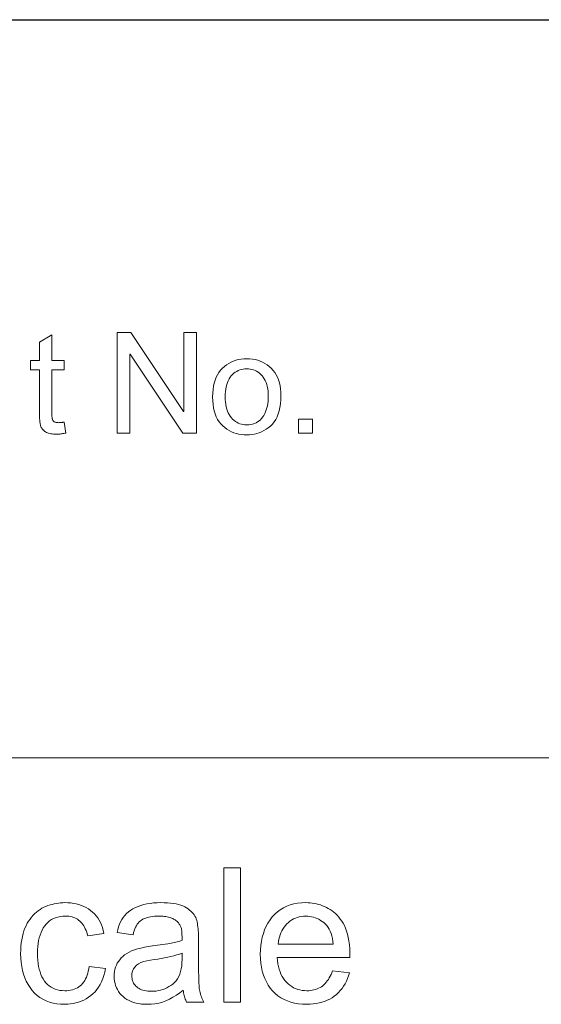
# Model space of a CAD drawing. Header units: millimetres. Extents: x 3489 to 4105, y -1201 to -766.
# Tile 27 of 55: x 3917 to 3934, y -1142 to -1112. Entities that reach past the tile are written whole.
import ezdxf

# ---------------------------------------------------------------- set-up
doc = ezdxf.new("R2010")
doc.units = ezdxf.units.MM

msp = doc.modelspace()

# ---------------------------------------------------------------- linework, layer by layer
at = {"color": 7, "lineweight": 25}
msp.add_line((3777.529, -1111.893), (4084.422, -1111.893), dxfattribs=at)
at = {"color": 7, "lineweight": 13}
msp.add_line((3777.519, -1134.703), (4084.422, -1134.703), dxfattribs=at)
for points in [[(3918.834, -1124.666), (3918.801, -1124.673), (3918.768, -1124.678), (3918.737, -1124.683), (3918.707, -1124.688), (3918.678, -1124.692), (3918.65, -1124.695), (3918.623, -1124.697), (3918.597, -1124.699), (3918.572, -1124.7), (3918.548, -1124.7), (3918.499, -1124.699), (3918.453, -1124.696), (3918.41, -1124.692), (3918.369, -1124.686), (3918.331, -1124.678), (3918.296, -1124.668), (3918.264, -1124.657), (3918.234, -1124.644), (3918.207, -1124.629), (3918.183, -1124.612), (3918.161, -1124.594), (3918.141, -1124.575), (3918.122, -1124.555), (3918.106, -1124.534), (3918.091, -1124.512), (3918.077, -1124.489), (3918.066, -1124.465), (3918.057, -1124.441), (3918.049, -1124.415), (3918.043, -1124.388), (3918.038, -1124.36), (3918.034, -1124.33), (3918.03, -1124.297), (3918.027, -1124.263), (3918.024, -1124.226), (3918.021, -1124.187), (3918.02, -1124.146), (3918.018, -1124.103), (3918.018, -1124.058), (3918.017, -1124.01), (3918.017, -1122.714), (3917.739, -1122.714), (3917.739, -1122.419), (3918.017, -1122.419), (3918.017, -1121.859), (3918.399, -1121.628), (3918.399, -1122.419), (3918.781, -1122.419), (3918.781, -1122.714), (3918.399, -1122.714), (3918.399, -1124.032), (3918.4, -1124.065), (3918.401, -1124.096), (3918.402, -1124.125), (3918.405, -1124.152), (3918.408, -1124.177), (3918.412, -1124.2), (3918.416, -1124.221), (3918.422, -1124.24), (3918.428, -1124.257), (3918.434, -1124.272), (3918.442, -1124.286), (3918.453, -1124.298), (3918.465, -1124.309), (3918.479, -1124.318), (3918.496, -1124.326), (3918.515, -1124.332), (3918.536, -1124.337), (3918.559, -1124.341), (3918.584, -1124.343), (3918.611, -1124.344), (3918.628, -1124.343), (3918.645, -1124.343), (3918.661, -1124.342), (3918.678, -1124.341), (3918.695, -1124.339), (3918.712, -1124.337), (3918.729, -1124.335), (3918.747, -1124.333), (3918.764, -1124.33), (3918.781, -1124.327)], [(3922.87, -1124.67), (3922.447, -1124.67), (3920.822, -1122.228), (3920.814, -1122.228), (3920.814, -1124.67), (3920.423, -1124.67), (3920.423, -1121.56), (3920.843, -1121.56), (3922.469, -1124.002), (3922.477, -1124.002), (3922.477, -1121.56), (3922.87, -1121.56)], [(3924.425, -1122.368), (3924.515, -1122.371), (3924.601, -1122.38), (3924.685, -1122.395), (3924.765, -1122.416), (3924.842, -1122.443), (3924.916, -1122.475), (3924.987, -1122.514), (3925.055, -1122.558), (3925.12, -1122.609), (3925.181, -1122.665), (3925.238, -1122.727), (3925.289, -1122.794), (3925.334, -1122.866), (3925.373, -1122.943), (3925.406, -1123.025), (3925.433, -1123.112), (3925.454, -1123.204), (3925.47, -1123.301), (3925.478, -1123.403), (3925.482, -1123.51), (3925.478, -1123.639), (3925.469, -1123.76), (3925.452, -1123.873), (3925.43, -1123.979), (3925.4, -1124.076), (3925.365, -1124.166), (3925.322, -1124.249), (3925.274, -1124.323), (3925.219, -1124.39), (3925.157, -1124.449), (3925.091, -1124.501), (3925.024, -1124.547), (3924.955, -1124.589), (3924.884, -1124.624), (3924.812, -1124.655), (3924.738, -1124.679), (3924.662, -1124.699), (3924.585, -1124.712), (3924.506, -1124.721), (3924.425, -1124.723), (3924.341, -1124.721), (3924.259, -1124.712), (3924.179, -1124.698), (3924.102, -1124.678), (3924.027, -1124.653), (3923.954, -1124.622), (3923.883, -1124.585), (3923.815, -1124.543), (3923.748, -1124.495), (3923.684, -1124.441), (3923.625, -1124.381), (3923.571, -1124.315), (3923.524, -1124.242), (3923.483, -1124.162), (3923.449, -1124.076), (3923.421, -1123.983), (3923.399, -1123.884), (3923.383, -1123.778), (3923.374, -1123.665), (3923.37, -1123.546), (3923.373, -1123.43), (3923.383, -1123.32), (3923.398, -1123.217), (3923.419, -1123.119), (3923.446, -1123.027), (3923.48, -1122.942), (3923.519, -1122.862), (3923.565, -1122.789), (3923.616, -1122.721), (3923.674, -1122.66), (3923.736, -1122.605), (3923.801, -1122.555), (3923.869, -1122.511), (3923.94, -1122.473), (3924.013, -1122.441), (3924.09, -1122.415), (3924.169, -1122.395), (3924.252, -1122.38), (3924.337, -1122.371)], [(3924.425, -1124.409), (3924.489, -1124.407), (3924.549, -1124.4), (3924.607, -1124.388), (3924.661, -1124.371), (3924.712, -1124.349), (3924.76, -1124.322), (3924.805, -1124.291), (3924.847, -1124.255), (3924.886, -1124.213), (3924.921, -1124.167), (3924.954, -1124.118), (3924.982, -1124.065), (3925.008, -1124.009), (3925.03, -1123.95), (3925.049, -1123.887), (3925.064, -1123.822), (3925.076, -1123.754), (3925.084, -1123.683), (3925.089, -1123.608), (3925.091, -1123.531), (3925.089, -1123.449), (3925.083, -1123.37), (3925.074, -1123.296), (3925.06, -1123.226), (3925.043, -1123.161), (3925.022, -1123.099), (3924.997, -1123.042), (3924.968, -1122.988), (3924.936, -1122.939), (3924.899, -1122.894), (3924.86, -1122.854), (3924.819, -1122.817), (3924.776, -1122.785), (3924.731, -1122.757), (3924.685, -1122.734), (3924.636, -1122.714), (3924.586, -1122.699), (3924.534, -1122.689), (3924.48, -1122.682), (3924.425, -1122.68), (3924.368, -1122.682), (3924.313, -1122.689), (3924.26, -1122.7), (3924.209, -1122.715), (3924.16, -1122.735), (3924.114, -1122.758), (3924.069, -1122.787), (3924.026, -1122.819), (3923.986, -1122.856), (3923.948, -1122.898), (3923.912, -1122.943), (3923.88, -1122.993), (3923.852, -1123.047), (3923.828, -1123.106), (3923.807, -1123.168), (3923.791, -1123.235), (3923.778, -1123.307), (3923.768, -1123.382), (3923.763, -1123.462), (3923.761, -1123.546), (3923.763, -1123.629), (3923.768, -1123.709), (3923.778, -1123.784), (3923.791, -1123.855), (3923.808, -1123.922), (3923.829, -1123.984), (3923.854, -1124.042), (3923.882, -1124.096), (3923.915, -1124.146), (3923.951, -1124.192), (3923.99, -1124.233), (3924.03, -1124.27), (3924.073, -1124.303), (3924.118, -1124.331), (3924.164, -1124.355), (3924.213, -1124.375), (3924.263, -1124.39), (3924.315, -1124.401), (3924.369, -1124.407)], [(3926.455, -1124.67), (3926.02, -1124.67), (3926.02, -1124.235), (3926.455, -1124.235)], [(3924.229, -1142.244), (3923.72, -1142.244), (3923.72, -1138.097), (3924.229, -1138.097)], [(3920.059, -1141.206), (3920.037, -1141.317), (3920.009, -1141.423), (3919.977, -1141.522), (3919.939, -1141.616), (3919.896, -1141.703), (3919.848, -1141.784), (3919.796, -1141.859), (3919.738, -1141.928), (3919.674, -1141.991), (3919.606, -1142.047), (3919.535, -1142.098), (3919.461, -1142.143), (3919.386, -1142.183), (3919.308, -1142.218), (3919.229, -1142.248), (3919.148, -1142.272), (3919.065, -1142.29), (3918.981, -1142.304), (3918.894, -1142.312), (3918.806, -1142.314), (3918.678, -1142.31), (3918.556, -1142.297), (3918.44, -1142.276), (3918.33, -1142.246), (3918.226, -1142.207), (3918.128, -1142.16), (3918.036, -1142.104), (3917.95, -1142.04), (3917.87, -1141.967), (3917.796, -1141.886), (3917.728, -1141.797), (3917.667, -1141.703), (3917.614, -1141.604), (3917.568, -1141.498), (3917.528, -1141.388), (3917.496, -1141.271), (3917.471, -1141.149), (3917.454, -1141.022), (3917.443, -1140.889), (3917.439, -1140.75), (3917.441, -1140.635), (3917.448, -1140.525), (3917.458, -1140.42), (3917.472, -1140.319), (3917.491, -1140.223), (3917.513, -1140.131), (3917.54, -1140.045), (3917.571, -1139.963), (3917.605, -1139.885), (3917.644, -1139.812), (3917.686, -1139.744), (3917.731, -1139.68), (3917.777, -1139.62), (3917.825, -1139.564), (3917.875, -1139.512), (3917.928, -1139.465), (3917.982, -1139.422), (3918.039, -1139.383), (3918.097, -1139.348), (3918.158, -1139.317), (3918.22, -1139.29), (3918.282, -1139.266), (3918.346, -1139.244), (3918.41, -1139.226), (3918.474, -1139.21), (3918.539, -1139.197), (3918.605, -1139.187), (3918.671, -1139.18), (3918.738, -1139.176), (3918.806, -1139.174), (3918.897, -1139.177), (3918.986, -1139.184), (3919.072, -1139.196), (3919.155, -1139.213), (3919.236, -1139.234), (3919.314, -1139.261), (3919.389, -1139.292), (3919.462, -1139.328), (3919.532, -1139.369), (3919.599, -1139.415), (3919.663, -1139.465), (3919.721, -1139.52), (3919.774, -1139.579), (3919.822, -1139.643), (3919.865, -1139.712), (3919.904, -1139.785), (3919.937, -1139.862), (3919.964, -1139.944), (3919.987, -1140.031), (3920.005, -1140.122), (3919.513, -1140.198), (3919.497, -1140.139), (3919.479, -1140.083), (3919.459, -1140.03), (3919.437, -1139.98), (3919.413, -1139.933), (3919.387, -1139.889), (3919.36, -1139.848), (3919.33, -1139.81), (3919.299, -1139.775), (3919.265, -1139.743), (3919.23, -1139.714), (3919.193, -1139.688), (3919.154, -1139.665), (3919.113, -1139.645), (3919.071, -1139.628), (3919.026, -1139.615), (3918.979, -1139.604), (3918.931, -1139.596), (3918.881, -1139.592), (3918.828, -1139.59), (3918.745, -1139.593), (3918.666, -1139.602), (3918.591, -1139.617), (3918.52, -1139.639), (3918.453, -1139.666), (3918.39, -1139.699), (3918.331, -1139.739), (3918.277, -1139.784), (3918.227, -1139.835), (3918.181, -1139.893), (3918.139, -1139.956), (3918.101, -1140.024), (3918.068, -1140.096), (3918.039, -1140.174), (3918.015, -1140.256), (3917.995, -1140.343), (3917.98, -1140.435), (3917.969, -1140.531), (3917.962, -1140.633), (3917.96, -1140.739), (3917.962, -1140.847), (3917.968, -1140.95), (3917.979, -1141.049), (3917.994, -1141.142), (3918.014, -1141.23), (3918.038, -1141.313), (3918.066, -1141.391), (3918.098, -1141.464), (3918.135, -1141.532), (3918.176, -1141.595), (3918.221, -1141.652), (3918.27, -1141.703), (3918.323, -1141.748), (3918.38, -1141.787), (3918.44, -1141.82), (3918.505, -1141.848), (3918.573, -1141.869), (3918.645, -1141.884), (3918.72, -1141.893), (3918.8, -1141.896), (3918.864, -1141.894), (3918.926, -1141.888), (3918.984, -1141.879), (3919.04, -1141.866), (3919.093, -1141.849), (3919.143, -1141.828), (3919.191, -1141.804), (3919.235, -1141.775), (3919.277, -1141.743), (3919.316, -1141.708), (3919.353, -1141.668), (3919.386, -1141.625), (3919.417, -1141.578), (3919.444, -1141.527), (3919.469, -1141.473), (3919.492, -1141.414), (3919.511, -1141.352), (3919.528, -1141.286), (3919.542, -1141.217), (3919.553, -1141.143)], [(3923.1, -1142.244), (3922.565, -1142.244), (3922.551, -1142.215), (3922.538, -1142.184), (3922.525, -1142.151), (3922.513, -1142.117), (3922.502, -1142.08), (3922.492, -1142.042), (3922.483, -1142.003), (3922.475, -1141.961), (3922.467, -1141.918), (3922.461, -1141.873), (3922.357, -1141.957), (3922.253, -1142.032), (3922.146, -1142.098), (3922.038, -1142.156), (3921.928, -1142.204), (3921.817, -1142.244), (3921.704, -1142.275), (3921.589, -1142.297), (3921.473, -1142.31), (3921.355, -1142.314), (3921.262, -1142.312), (3921.172, -1142.305), (3921.087, -1142.293), (3921.007, -1142.276), (3920.93, -1142.255), (3920.857, -1142.229), (3920.788, -1142.198), (3920.723, -1142.162), (3920.662, -1142.122), (3920.605, -1142.077), (3920.553, -1142.028), (3920.506, -1141.976), (3920.465, -1141.921), (3920.429, -1141.862), (3920.399, -1141.801), (3920.374, -1141.737), (3920.355, -1141.669), (3920.341, -1141.599), (3920.333, -1141.525), (3920.331, -1141.449), (3920.333, -1141.375), (3920.341, -1141.305), (3920.354, -1141.237), (3920.373, -1141.171), (3920.397, -1141.108), (3920.426, -1141.048), (3920.46, -1140.99), (3920.5, -1140.936), (3920.545, -1140.883), (3920.595, -1140.834), (3920.652, -1140.787), (3920.716, -1140.743), (3920.789, -1140.703), (3920.869, -1140.666), (3920.957, -1140.632), (3921.052, -1140.602), (3921.156, -1140.575), (3921.267, -1140.551), (3921.386, -1140.53), (3921.513, -1140.512), (3921.988, -1140.442), (3922.04, -1140.433), (3922.091, -1140.424), (3922.139, -1140.414), (3922.186, -1140.405), (3922.231, -1140.394), (3922.274, -1140.384), (3922.315, -1140.373), (3922.354, -1140.361), (3922.391, -1140.349), (3922.427, -1140.337), (3922.427, -1140.293), (3922.426, -1140.251), (3922.425, -1140.212), (3922.424, -1140.175), (3922.423, -1140.142), (3922.422, -1140.11), (3922.42, -1140.082), (3922.418, -1140.056), (3922.415, -1140.033), (3922.413, -1140.013), (3922.409, -1139.994), (3922.405, -1139.975), (3922.399, -1139.956), (3922.392, -1139.936), (3922.385, -1139.917), (3922.376, -1139.897), (3922.366, -1139.877), (3922.355, -1139.857), (3922.342, -1139.837), (3922.329, -1139.817), (3922.314, -1139.797), (3922.298, -1139.777), (3922.28, -1139.759), (3922.26, -1139.741), (3922.239, -1139.725), (3922.216, -1139.709), (3922.191, -1139.693), (3922.165, -1139.679), (3922.137, -1139.665), (3922.107, -1139.652), (3922.075, -1139.641), (3922.042, -1139.63), (3922.006, -1139.621), (3921.968, -1139.613), (3921.928, -1139.606), (3921.886, -1139.6), (3921.842, -1139.596), (3921.796, -1139.593), (3921.747, -1139.591), (3921.697, -1139.59), (3921.633, -1139.591), (3921.571, -1139.595), (3921.512, -1139.601), (3921.456, -1139.61), (3921.403, -1139.621), (3921.352, -1139.634), (3921.305, -1139.65), (3921.26, -1139.668), (3921.217, -1139.689), (3921.178, -1139.712), (3921.141, -1139.738), (3921.106, -1139.769), (3921.074, -1139.804), (3921.044, -1139.843), (3921.017, -1139.886), (3920.992, -1139.933), (3920.969, -1139.985), (3920.949, -1140.04), (3920.931, -1140.1), (3920.916, -1140.164), (3920.418, -1140.099), (3920.437, -1140.009), (3920.461, -1139.924), (3920.491, -1139.843), (3920.525, -1139.767), (3920.565, -1139.696), (3920.609, -1139.629), (3920.659, -1139.566), (3920.714, -1139.508), (3920.774, -1139.455), (3920.84, -1139.406), (3920.91, -1139.362), (3920.986, -1139.323), (3921.066, -1139.288), (3921.152, -1139.258), (3921.243, -1139.232), (3921.339, -1139.211), (3921.44, -1139.195), (3921.546, -1139.184), (3921.657, -1139.177), (3921.773, -1139.174), (3921.878, -1139.176), (3921.978, -1139.181), (3922.072, -1139.189), (3922.16, -1139.2), (3922.242, -1139.214), (3922.318, -1139.232), (3922.389, -1139.253), (3922.454, -1139.277), (3922.513, -1139.304), (3922.567, -1139.334), (3922.615, -1139.367), (3922.66, -1139.401), (3922.701, -1139.436), (3922.738, -1139.473), (3922.771, -1139.511), (3922.8, -1139.55), (3922.826, -1139.591), (3922.847, -1139.632), (3922.864, -1139.676), (3922.878, -1139.72), (3922.889, -1139.767), (3922.899, -1139.816), (3922.908, -1139.868), (3922.915, -1139.922), (3922.921, -1139.979), (3922.927, -1140.039), (3922.931, -1140.101), (3922.934, -1140.166), (3922.935, -1140.233), (3922.936, -1140.303), (3922.936, -1140.988), (3922.936, -1141.109), (3922.937, -1141.221), (3922.938, -1141.326), (3922.94, -1141.422), (3922.942, -1141.51), (3922.945, -1141.59), (3922.948, -1141.661), (3922.951, -1141.725), (3922.955, -1141.78), (3922.96, -1141.826), (3922.966, -1141.869), (3922.973, -1141.912), (3922.983, -1141.954), (3922.994, -1141.996), (3923.007, -1142.038), (3923.022, -1142.079), (3923.039, -1142.121), (3923.057, -1142.162), (3923.078, -1142.203)], [(3927.615, -1140.872), (3925.366, -1140.872), (3925.374, -1140.969), (3925.387, -1141.061), (3925.405, -1141.149), (3925.426, -1141.232), (3925.453, -1141.311), (3925.483, -1141.385), (3925.518, -1141.454), (3925.558, -1141.518), (3925.602, -1141.578), (3925.65, -1141.633), (3925.702, -1141.683), (3925.757, -1141.727), (3925.814, -1141.767), (3925.873, -1141.801), (3925.935, -1141.83), (3925.999, -1141.854), (3926.066, -1141.872), (3926.136, -1141.885), (3926.208, -1141.893), (3926.283, -1141.896), (3926.34, -1141.894), (3926.395, -1141.89), (3926.449, -1141.882), (3926.501, -1141.871), (3926.551, -1141.857), (3926.599, -1141.84), (3926.645, -1141.82), (3926.689, -1141.797), (3926.731, -1141.771), (3926.772, -1141.742), (3926.811, -1141.709), (3926.847, -1141.674), (3926.882, -1141.635), (3926.915, -1141.593), (3926.947, -1141.548), (3926.976, -1141.5), (3927.003, -1141.449), (3927.029, -1141.394), (3927.053, -1141.337), (3927.075, -1141.276), (3927.598, -1141.341), (3927.57, -1141.433), (3927.539, -1141.52), (3927.503, -1141.603), (3927.462, -1141.682), (3927.418, -1141.756), (3927.369, -1141.826), (3927.316, -1141.892), (3927.259, -1141.953), (3927.197, -1142.01), (3927.131, -1142.063), (3927.062, -1142.111), (3926.989, -1142.153), (3926.912, -1142.191), (3926.832, -1142.224), (3926.749, -1142.252), (3926.663, -1142.274), (3926.573, -1142.292), (3926.479, -1142.304), (3926.383, -1142.312), (3926.283, -1142.314), (3926.15, -1142.31), (3926.024, -1142.298), (3925.903, -1142.277), (3925.789, -1142.248), (3925.68, -1142.211), (3925.578, -1142.165), (3925.481, -1142.111), (3925.39, -1142.049), (3925.305, -1141.979), (3925.226, -1141.9), (3925.154, -1141.814), (3925.089, -1141.722), (3925.032, -1141.624), (3924.982, -1141.52), (3924.941, -1141.41), (3924.906, -1141.293), (3924.88, -1141.171), (3924.861, -1141.042), (3924.849, -1140.908), (3924.845, -1140.767), (3924.849, -1140.628), (3924.86, -1140.494), (3924.879, -1140.365), (3924.905, -1140.242), (3924.938, -1140.124), (3924.978, -1140.012), (3925.026, -1139.905), (3925.082, -1139.803), (3925.144, -1139.707), (3925.215, -1139.616), (3925.291, -1139.532), (3925.374, -1139.457), (3925.463, -1139.391), (3925.558, -1139.333), (3925.659, -1139.285), (3925.766, -1139.245), (3925.879, -1139.214), (3925.998, -1139.192), (3926.123, -1139.179), (3926.254, -1139.174), (3926.32, -1139.176), (3926.385, -1139.18), (3926.449, -1139.187), (3926.513, -1139.197), (3926.576, -1139.21), (3926.639, -1139.226), (3926.702, -1139.245), (3926.764, -1139.267), (3926.825, -1139.291), (3926.887, -1139.319), (3926.946, -1139.35), (3927.004, -1139.384), (3927.061, -1139.423), (3927.115, -1139.466), (3927.168, -1139.513), (3927.218, -1139.565), (3927.267, -1139.62), (3927.314, -1139.679), (3927.359, -1139.742), (3927.403, -1139.809), (3927.443, -1139.882), (3927.479, -1139.963), (3927.511, -1140.051), (3927.539, -1140.146), (3927.562, -1140.248), (3927.581, -1140.358), (3927.596, -1140.476), (3927.606, -1140.6), (3927.613, -1140.732)], [(3927.092, -1140.453), (3927.083, -1140.364), (3927.07, -1140.28), (3927.053, -1140.201), (3927.031, -1140.127), (3927.005, -1140.059), (3926.974, -1139.995), (3926.939, -1139.937), (3926.9, -1139.884), (3926.856, -1139.835), (3926.807, -1139.792), (3926.756, -1139.754), (3926.704, -1139.72), (3926.651, -1139.689), (3926.597, -1139.663), (3926.542, -1139.641), (3926.487, -1139.623), (3926.43, -1139.608), (3926.372, -1139.598), (3926.314, -1139.592), (3926.254, -1139.59), (3926.184, -1139.593), (3926.116, -1139.6), (3926.05, -1139.612), (3925.987, -1139.629), (3925.927, -1139.65), (3925.869, -1139.677), (3925.814, -1139.708), (3925.761, -1139.744), (3925.711, -1139.785), (3925.663, -1139.831), (3925.619, -1139.88), (3925.578, -1139.933), (3925.541, -1139.988), (3925.509, -1140.046), (3925.48, -1140.106), (3925.455, -1140.17), (3925.434, -1140.237), (3925.417, -1140.306), (3925.404, -1140.378), (3925.394, -1140.453)], [(3922.427, -1140.923), (3922.427, -1140.739), (3922.345, -1140.765), (3922.26, -1140.79), (3922.171, -1140.814), (3922.079, -1140.836), (3921.983, -1140.858), (3921.884, -1140.878), (3921.781, -1140.898), (3921.674, -1140.916), (3921.564, -1140.933), (3921.451, -1140.95), (3921.341, -1140.968), (3921.243, -1140.994), (3921.156, -1141.026), (3921.081, -1141.065), (3921.018, -1141.11), (3920.966, -1141.163), (3920.926, -1141.221), (3920.897, -1141.287), (3920.879, -1141.359), (3920.874, -1141.438), (3920.875, -1141.478), (3920.88, -1141.517), (3920.888, -1141.555), (3920.899, -1141.591), (3920.913, -1141.626), (3920.93, -1141.659), (3920.95, -1141.691), (3920.973, -1141.722), (3921, -1141.751), (3921.029, -1141.778), (3921.062, -1141.804), (3921.097, -1141.827), (3921.135, -1141.847), (3921.175, -1141.864), (3921.219, -1141.879), (3921.265, -1141.891), (3921.314, -1141.901), (3921.365, -1141.907), (3921.419, -1141.911), (3921.476, -1141.913), (3921.551, -1141.911), (3921.623, -1141.904), (3921.694, -1141.893), (3921.763, -1141.877), (3921.83, -1141.857), (3921.896, -1141.832), (3921.959, -1141.803), (3922.021, -1141.769), (3922.081, -1141.731), (3922.14, -1141.688), (3922.194, -1141.64), (3922.243, -1141.585), (3922.286, -1141.525), (3922.323, -1141.457), (3922.355, -1141.384), (3922.381, -1141.304), (3922.401, -1141.218), (3922.415, -1141.126), (3922.424, -1141.028)]]:
    msp.add_lwpolyline(points, close=True, dxfattribs=at)

doc.saveas('drawing.dxf')
